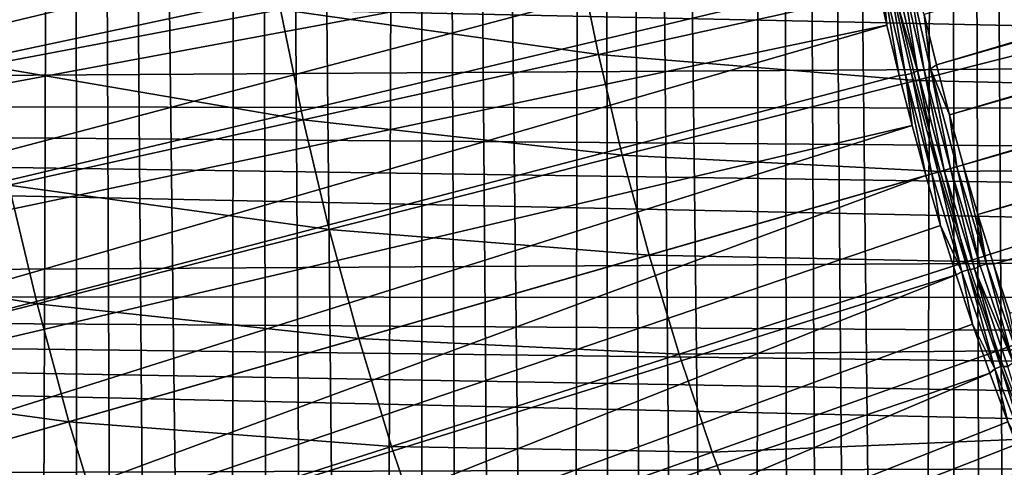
# Model space of a CAD drawing. Header units: millimetres. Extents: x -50 to 50, y -50 to 50.
# Tile 166 of 256: x -13.6 to -10.1, y -4 to -2.4. Entities that reach past the tile are written whole.
import ezdxf

# ---------------------------------------------------------------- set-up
doc = ezdxf.new("R2010")
doc.units = ezdxf.units.MM
doc.header["$LTSCALE"] = 65.185185
for name, color, linetype in [('1', 7, 'CONTINUOUS'), ('2', 7, 'CONTINUOUS'), ('36', 7, 'CONTINUOUS'), ('37', 7, 'CONTINUOUS'), ('87', 7, 'CONTINUOUS'), ('88', 7, 'CONTINUOUS'), ('89', 7, 'CONTINUOUS'), ('91', 7, 'CONTINUOUS'), ('92', 7, 'CONTINUOUS'), ('93', 7, 'CONTINUOUS'), ('94', 7, 'CONTINUOUS')]:
    doc.layers.add(name, color=color, linetype=linetype)

msp = doc.modelspace()

# ---------------------------------------------------------------- linework, layer by layer
at = {"layer": '1', "color": 7, "linetype": 'Continuous', "true_color": 0xf5f5f5}
for points in [[(-4.5117, -2.5654), (-29.1788, -2.0398), (-4.6101, -2.3839), (-4.5117, -2.5654)], [(-29.1234, -2.7183), (-29.1788, -2.0398), (-4.5117, -2.5654), (-29.1234, -2.7183)], [(-4.4061, -2.7427), (-29.1234, -2.7183), (-4.5117, -2.5654), (-4.4061, -2.7427)], [(-4.1743, -3.0841), (-29.1234, -2.7183), (-4.2936, -2.9157), (-4.1743, -3.0841)], [(-4.0483, -3.2477), (-29.1234, -2.7183), (-4.1743, -3.0841), (-4.0483, -3.2477)], [(-29.0523, -3.3952), (-29.1234, -2.7183), (-4.0483, -3.2477), (-29.0523, -3.3952)], [(-4.2936, -2.9157), (-29.1234, -2.7183), (-4.4061, -2.7427), (-4.2936, -2.9157)], [(-3.916, -3.406), (-29.0523, -3.3952), (-4.0483, -3.2477), (-3.916, -3.406)], [(-3.7775, -3.559), (-29.0523, -3.3952), (-3.916, -3.406), (-3.7775, -3.559)], [(-3.633, -3.7064), (-29.0523, -3.3952), (-3.7775, -3.559), (-3.633, -3.7064)], [(-3.4828, -3.8479), (-29.0523, -3.3952), (-3.633, -3.7064), (-3.4828, -3.8479)], [(-3.327, -3.9834), (-29.0523, -3.3952), (-3.4828, -3.8479), (-3.327, -3.9834)], [(-28.9654, -4.0703), (-29.0523, -3.3952), (-3.327, -3.9834), (-28.9654, -4.0703)], [(-3.1661, -4.1124), (-28.9654, -4.0703), (-3.327, -3.9834), (-3.1661, -4.1124)]]:
    msp.add_3dface(points, dxfattribs=at)
at = {"layer": '2', "color": 7, "linetype": 'Continuous', "true_color": 0xf5f5f5}
for points in [[(-9.6705, 27.6051, 4.3), (-10.3051, 27.3746, 4.3), (-9.6757, -20.743, 4.3), (-9.6705, 27.6051, 4.3)], [(-10.3051, 27.3746, 4.3), (-10.934, 27.1295, 4.3), (-10.4141, -20.0047, 4.3), (-10.3051, 27.3746, 4.3)], [(-10.278, -20.1139, 4.3), (-10.3051, 27.3746, 4.3), (-10.4141, -20.0047, 4.3), (-10.278, -20.1139, 4.3)], [(-10.1468, -20.229, 4.3), (-10.3051, 27.3746, 4.3), (-10.278, -20.1139, 4.3), (-10.1468, -20.229, 4.3)], [(-10.0207, -20.3497, 4.3), (-10.3051, 27.3746, 4.3), (-10.1468, -20.229, 4.3), (-10.0207, -20.3497, 4.3)], [(-9.9, -20.4757, 4.3), (-10.3051, 27.3746, 4.3), (-10.0207, -20.3497, 4.3), (-9.9, -20.4757, 4.3)], [(-9.7849, -20.607, 4.3), (-10.3051, 27.3746, 4.3), (-9.9, -20.4757, 4.3), (-9.7849, -20.607, 4.3)], [(-9.6757, -20.743, 4.3), (-10.3051, 27.3746, 4.3), (-9.7849, -20.607, 4.3), (-9.6757, -20.743, 4.3)], [(-10.934, 27.1295, 4.3), (-11.5573, 26.8699, 4.3), (-11.0021, -19.6301, 4.3), (-10.934, 27.1295, 4.3)], [(-10.8491, -19.714, 4.3), (-10.934, 27.1295, 4.3), (-11.0021, -19.6301, 4.3), (-10.8491, -19.714, 4.3)], [(-10.6999, -19.8045, 4.3), (-10.934, 27.1295, 4.3), (-10.8491, -19.714, 4.3), (-10.6999, -19.8045, 4.3)], [(-10.5548, -19.9015, 4.3), (-10.934, 27.1295, 4.3), (-10.6999, -19.8045, 4.3), (-10.5548, -19.9015, 4.3)], [(-10.4141, -20.0047, 4.3), (-10.934, 27.1295, 4.3), (-10.5548, -19.9015, 4.3), (-10.4141, -20.0047, 4.3)], [(-11.5573, 26.8699, 4.3), (-12.1742, 26.5961, 4.3), (-11.6463, -19.3632, 4.3), (-11.5573, 26.8699, 4.3)], [(-11.481, -19.4193, 4.3), (-11.5573, 26.8699, 4.3), (-11.6463, -19.3632, 4.3), (-11.481, -19.4193, 4.3)], [(-11.3184, -19.4826, 4.3), (-11.5573, 26.8699, 4.3), (-11.481, -19.4193, 4.3), (-11.3184, -19.4826, 4.3)], [(-11.1587, -19.5528, 4.3), (-11.5573, 26.8699, 4.3), (-11.3184, -19.4826, 4.3), (-11.1587, -19.5528, 4.3)], [(-11.0021, -19.6301, 4.3), (-11.5573, 26.8699, 4.3), (-11.1587, -19.5528, 4.3), (-11.0021, -19.6301, 4.3)], [(-12.1742, 26.5961, 4.3), (-12.7848, 26.308, 4.3), (-12.327, -19.2123, 4.3), (-12.1742, 26.5961, 4.3)], [(-12.1545, -19.2389, 4.3), (-12.1742, 26.5961, 4.3), (-12.327, -19.2123, 4.3), (-12.1545, -19.2389, 4.3)], [(-11.9834, -19.2729, 4.3), (-12.1742, 26.5961, 4.3), (-12.1545, -19.2389, 4.3), (-11.9834, -19.2729, 4.3)], [(-11.8138, -19.3144, 4.3), (-12.1742, 26.5961, 4.3), (-11.9834, -19.2729, 4.3), (-11.8138, -19.3144, 4.3)], [(-11.6463, -19.3632, 4.3), (-12.1742, 26.5961, 4.3), (-11.8138, -19.3144, 4.3), (-11.6463, -19.3632, 4.3)], [(-12.7848, 26.308, 4.3), (-13.3885, 26.006, 4.3), (-12.8491, -19.1781, 4.3), (-12.7848, 26.308, 4.3)], [(-12.6747, -19.1819, 4.3), (-12.7848, 26.308, 4.3), (-12.8491, -19.1781, 4.3), (-12.6747, -19.1819, 4.3)], [(-12.5005, -19.1933, 4.3), (-12.7848, 26.308, 4.3), (-12.6747, -19.1819, 4.3), (-12.5005, -19.1933, 4.3)], [(-12.327, -19.2123, 4.3), (-12.7848, 26.308, 4.3), (-12.5005, -19.1933, 4.3), (-12.327, -19.2123, 4.3)], [(-13.3885, 26.006, 4.3), (-13.9852, 25.69, 4.3), (-13.5437, -19.2389, 4.3), (-13.3885, 26.006, 4.3)], [(-13.3712, -19.2123, 4.3), (-13.3885, 26.006, 4.3), (-13.5437, -19.2389, 4.3), (-13.3712, -19.2123, 4.3)], [(-13.1978, -19.1933, 4.3), (-13.3885, 26.006, 4.3), (-13.3712, -19.2123, 4.3), (-13.1978, -19.1933, 4.3)], [(-13.0236, -19.1819, 4.3), (-13.3885, 26.006, 4.3), (-13.1978, -19.1933, 4.3), (-13.0236, -19.1819, 4.3)], [(-12.8491, -19.1781, 4.3), (-13.3885, 26.006, 4.3), (-13.0236, -19.1819, 4.3), (-12.8491, -19.1781, 4.3)], [(-13.5437, -19.2389, 4.3), (-13.9852, 25.69, 4.3), (-13.7148, -19.2729, 4.3), (-13.5437, -19.2389, 4.3)]]:
    msp.add_3dface(points, dxfattribs=at)
at = {"layer": '36', "color": 15, "linetype": 'Continuous', "true_color": 0xaf503c}
for points in [[(-13.701, -2.5873, -16.238), (-13.7743, -2.1642, -16.238), (-12.6581, -2.3901, -16.4302), (-13.701, -2.5873, -16.238)], [(-11.5394, -2.5489, -16.6071), (-12.6581, -2.3901, -16.4302), (-11.6125, -2.1924, -16.6071), (-11.5394, -2.5489, -16.6071)], [(-11.5394, -2.5489, -16.6071), (-11.6125, -2.1924, -16.6071), (-10.4981, -2.3186, -16.7687), (-11.5394, -2.5489, -16.6071)], [(-10.4216, -2.6407, -16.7687), (-11.5394, -2.5489, -16.6071), (-10.4981, -2.3186, -16.7687), (-10.4216, -2.6407, -16.7687)], [(-10.4216, -2.6407, -16.7687), (-10.4981, -2.3186, -16.7687), (-9.3857, -2.3779, -16.9151), (-10.4216, -2.6407, -16.7687)], [(-12.5784, -2.7787, -16.4302), (-13.701, -2.5873, -16.238), (-12.6581, -2.3901, -16.4302), (-12.5784, -2.7787, -16.4302)], [(-12.5784, -2.7787, -16.4302), (-12.6581, -2.3901, -16.4302), (-11.5394, -2.5489, -16.6071), (-12.5784, -2.7787, -16.4302)], [(-9.3079, -2.6657, -16.9151), (-10.4216, -2.6407, -16.7687), (-9.3857, -2.3779, -16.9151), (-9.3079, -2.6657, -16.9151)], [(-11.4554, -2.903, -16.6071), (-12.5784, -2.7787, -16.4302), (-11.5394, -2.5489, -16.6071), (-11.4554, -2.903, -16.6071)], [(-11.4554, -2.903, -16.6071), (-11.5394, -2.5489, -16.6071), (-10.4216, -2.6407, -16.7687), (-11.4554, -2.903, -16.6071)], [(-13.6148, -3.0079, -16.238), (-13.701, -2.5873, -16.238), (-12.5784, -2.7787, -16.4302), (-13.6148, -3.0079, -16.238)], [(-10.3353, -2.9603, -16.7687), (-11.4554, -2.903, -16.6071), (-10.4216, -2.6407, -16.7687), (-10.3353, -2.9603, -16.7687)], [(-10.3353, -2.9603, -16.7687), (-10.4216, -2.6407, -16.7687), (-9.3079, -2.6657, -16.9151), (-10.3353, -2.9603, -16.7687)], [(-12.4868, -3.1646, -16.4302), (-13.6148, -3.0079, -16.238), (-12.5784, -2.7787, -16.4302), (-12.4868, -3.1646, -16.4302)], [(-12.4868, -3.1646, -16.4302), (-12.5784, -2.7787, -16.4302), (-11.4554, -2.903, -16.6071), (-12.4868, -3.1646, -16.4302)], [(-11.3605, -3.2543, -16.6071), (-12.4868, -3.1646, -16.4302), (-11.4554, -2.903, -16.6071), (-11.3605, -3.2543, -16.6071)], [(-11.3605, -3.2543, -16.6071), (-11.4554, -2.903, -16.6071), (-10.3353, -2.9603, -16.7687), (-11.3605, -3.2543, -16.6071)], [(-13.5156, -3.4256, -16.238), (-14.6484, -3.2365, -16.0307), (-13.6148, -3.0079, -16.238), (-13.5156, -3.4256, -16.238)], [(-13.5156, -3.4256, -16.238), (-13.6148, -3.0079, -16.238), (-12.4868, -3.1646, -16.4302), (-13.5156, -3.4256, -16.238)], [(-12.3833, -3.5476, -16.4302), (-13.5156, -3.4256, -16.238), (-12.4868, -3.1646, -16.4302), (-12.3833, -3.5476, -16.4302)], [(-12.3833, -3.5476, -16.4302), (-12.4868, -3.1646, -16.4302), (-11.3605, -3.2543, -16.6071), (-12.3833, -3.5476, -16.4302)], [(-14.5417, -3.686, -16.0307), (-14.6484, -3.2365, -16.0307), (-13.5156, -3.4256, -16.238), (-14.5417, -3.686, -16.0307)], [(-13.4037, -3.8402, -16.238), (-14.5417, -3.686, -16.0307), (-13.5156, -3.4256, -16.238), (-13.4037, -3.8402, -16.238)], [(-13.4037, -3.8402, -16.238), (-13.5156, -3.4256, -16.238), (-12.3833, -3.5476, -16.4302), (-13.4037, -3.8402, -16.238)], [(-14.4212, -4.1319, -16.0307), (-14.5417, -3.686, -16.0307), (-13.4037, -3.8402, -16.238), (-14.4212, -4.1319, -16.0307)]]:
    msp.add_3dface(points, dxfattribs=at)
at = {"layer": '37', "color": 15, "linetype": 'Continuous', "true_color": 0xaf503c}
for points in [[(-10.3353, -2.9603, -16.7687), (-9.3079, -2.6657, -16.9151), (-9.2214, -2.951, -16.9151), (-10.3353, -2.9603, -16.7687)], [(-11.3605, -3.2543, -16.6071), (-10.3353, -2.9603, -16.7687), (-10.2391, -3.2771, -16.7687), (-11.3605, -3.2543, -16.6071)], [(-10.2391, -3.2771, -16.7687), (-10.3353, -2.9603, -16.7687), (-9.2214, -2.951, -16.9151), (-10.2391, -3.2771, -16.7687)], [(-9.126, -3.2335, -16.9151), (-10.2391, -3.2771, -16.7687), (-9.2214, -2.951, -16.9151), (-9.126, -3.2335, -16.9151)], [(-12.3833, -3.5476, -16.4302), (-11.3605, -3.2543, -16.6071), (-11.2548, -3.6025, -16.6071), (-12.3833, -3.5476, -16.4302)], [(-11.2548, -3.6025, -16.6071), (-11.3605, -3.2543, -16.6071), (-10.2391, -3.2771, -16.7687), (-11.2548, -3.6025, -16.6071)], [(-10.1333, -3.5908, -16.7687), (-10.2391, -3.2771, -16.7687), (-9.126, -3.2335, -16.9151), (-10.1333, -3.5908, -16.7687)], [(-9.0221, -3.5129, -16.9151), (-10.1333, -3.5908, -16.7687), (-9.126, -3.2335, -16.9151), (-9.0221, -3.5129, -16.9151)], [(-10.1333, -3.5908, -16.7687), (-11.2548, -3.6025, -16.6071), (-10.2391, -3.2771, -16.7687), (-10.1333, -3.5908, -16.7687)], [(-10.0178, -3.901, -16.7687), (-10.1333, -3.5908, -16.7687), (-9.0221, -3.5129, -16.9151), (-10.0178, -3.901, -16.7687)], [(-13.4037, -3.8402, -16.238), (-12.3833, -3.5476, -16.4302), (-12.2681, -3.9272, -16.4302), (-13.4037, -3.8402, -16.238)], [(-12.2681, -3.9272, -16.4302), (-12.3833, -3.5476, -16.4302), (-11.2548, -3.6025, -16.6071), (-12.2681, -3.9272, -16.4302)], [(-11.1384, -3.9473, -16.6071), (-12.2681, -3.9272, -16.4302), (-11.2548, -3.6025, -16.6071), (-11.1384, -3.9473, -16.6071)], [(-11.1384, -3.9473, -16.6071), (-11.2548, -3.6025, -16.6071), (-10.1333, -3.5908, -16.7687), (-11.1384, -3.9473, -16.6071)], [(-10.0178, -3.901, -16.7687), (-11.1384, -3.9473, -16.6071), (-10.1333, -3.5908, -16.7687), (-10.0178, -3.901, -16.7687)], [(-14.4212, -4.1319, -16.0307), (-13.4037, -3.8402, -16.238), (-13.279, -4.251, -16.238), (-14.4212, -4.1319, -16.0307)], [(-13.279, -4.251, -16.238), (-13.4037, -3.8402, -16.238), (-12.2681, -3.9272, -16.4302), (-13.279, -4.251, -16.238)], [(-11.0115, -4.2884, -16.6071), (-11.1384, -3.9473, -16.6071), (-10.0178, -3.901, -16.7687), (-11.0115, -4.2884, -16.6071)], [(-9.8928, -4.2076, -16.7687), (-11.0115, -4.2884, -16.6071), (-10.0178, -3.901, -16.7687), (-9.8928, -4.2076, -16.7687)], [(-12.1413, -4.303, -16.4302), (-13.279, -4.251, -16.238), (-12.2681, -3.9272, -16.4302), (-12.1413, -4.303, -16.4302)], [(-12.1413, -4.303, -16.4302), (-12.2681, -3.9272, -16.4302), (-11.1384, -3.9473, -16.6071), (-12.1413, -4.303, -16.4302)], [(-11.0115, -4.2884, -16.6071), (-12.1413, -4.303, -16.4302), (-11.1384, -3.9473, -16.6071), (-11.0115, -4.2884, -16.6071)]]:
    msp.add_3dface(points, dxfattribs=at)
at = {"layer": '87', "color": 250, "linetype": 'Continuous', "true_color": 0x1c1c1c}
for points in [[(-17.6936, -2.8652, -9.3843), (-10.6924, -1.5489, -11.9759), (-17.7708, -2.3397, -9.3843), (-17.6936, -2.8652, -9.3843)], [(-10.6646, -1.7293, -11.9759), (-10.6924, -1.5489, -11.9759), (-17.6936, -2.8652, -9.3843), (-10.6646, -1.7293, -11.9759)], [(-17.6009, -3.3882, -9.3843), (-10.6646, -1.7293, -11.9759), (-17.6936, -2.8652, -9.3843), (-17.6009, -3.3882, -9.3843)], [(-10.6339, -1.9091, -11.9759), (-10.6646, -1.7293, -11.9759), (-17.6009, -3.3882, -9.3843), (-10.6339, -1.9091, -11.9759)], [(-10.6001, -2.0884, -11.9759), (-10.6339, -1.9091, -11.9759), (-17.6009, -3.3882, -9.3843), (-10.6001, -2.0884, -11.9759)], [(-17.4927, -3.9082, -9.3843), (-10.6001, -2.0884, -11.9759), (-17.6009, -3.3882, -9.3843), (-17.4927, -3.9082, -9.3843)], [(-10.5632, -2.2671, -11.9759), (-10.6001, -2.0884, -11.9759), (-17.4927, -3.9082, -9.3843), (-10.5632, -2.2671, -11.9759)], [(-10.5234, -2.4451, -11.9759), (-10.5632, -2.2671, -11.9759), (-17.4927, -3.9082, -9.3843), (-10.5234, -2.4451, -11.9759)], [(-17.3691, -4.4247, -9.3843), (-10.5234, -2.4451, -11.9759), (-17.4927, -3.9082, -9.3843), (-17.3691, -4.4247, -9.3843)], [(-10.4806, -2.6224, -11.9759), (-10.5234, -2.4451, -11.9759), (-17.3691, -4.4247, -9.3843), (-10.4806, -2.6224, -11.9759)], [(-10.4347, -2.799, -11.9759), (-10.4806, -2.6224, -11.9759), (-17.3691, -4.4247, -9.3843), (-10.4347, -2.799, -11.9759)], [(-17.2303, -4.9374, -9.3843), (-10.4347, -2.799, -11.9759), (-17.3691, -4.4247, -9.3843), (-17.2303, -4.9374, -9.3843)], [(-10.3859, -2.9748, -11.9759), (-10.4347, -2.799, -11.9759), (-17.2303, -4.9374, -9.3843), (-10.3859, -2.9748, -11.9759)]]:
    msp.add_3dface(points, dxfattribs=at)
at = {"layer": '88', "color": 250, "linetype": 'Continuous', "true_color": 0x1c1c1c}
for points in [[(-10.3859, -2.9748, -11.9759), (-17.2303, -4.9374, -9.3843), (-17.0763, -5.4458, -9.3843), (-10.3859, -2.9748, -11.9759)], [(-10.3342, -3.1498, -11.9759), (-10.3859, -2.9748, -11.9759), (-17.0763, -5.4458, -9.3843), (-10.3342, -3.1498, -11.9759)], [(-10.2794, -3.3238, -11.9759), (-10.3342, -3.1498, -11.9759), (-17.0763, -5.4458, -9.3843), (-10.2794, -3.3238, -11.9759)], [(-16.9074, -5.9493, -9.3843), (-10.2794, -3.3238, -11.9759), (-17.0763, -5.4458, -9.3843), (-16.9074, -5.9493, -9.3843)], [(-10.2218, -3.4969, -11.9759), (-10.2794, -3.3238, -11.9759), (-16.9074, -5.9493, -9.3843), (-10.2218, -3.4969, -11.9759)], [(-10.1612, -3.669, -11.9759), (-10.2218, -3.4969, -11.9759), (-16.9074, -5.9493, -9.3843), (-10.1612, -3.669, -11.9759)], [(-16.7236, -6.4477, -9.3843), (-10.1612, -3.669, -11.9759), (-16.9074, -5.9493, -9.3843), (-16.7236, -6.4477, -9.3843)], [(-10.0978, -3.8401, -11.9759), (-10.1612, -3.669, -11.9759), (-16.7236, -6.4477, -9.3843), (-10.0978, -3.8401, -11.9759)], [(-10.0314, -4.01, -11.9759), (-10.0978, -3.8401, -11.9759), (-16.7236, -6.4477, -9.3843), (-10.0314, -4.01, -11.9759)]]:
    msp.add_3dface(points, dxfattribs=at)
at = {"layer": '89', "color": 250, "linetype": 'Continuous', "true_color": 0x1c1c1c}
for points in [[(-10.3916, -2.4077, -12), (-10.3489, -2.5849, -12), (10.0853, 3.4633, -12), (-10.3916, -2.4077, -12)], [(10.0853, 3.4633, -12), (-10.3489, -2.5849, -12), (10.1429, 3.2907, -12), (10.0853, 3.4633, -12)], [(-10.3489, -2.5849, -12), (-10.3032, -2.7613, -12), (10.1429, 3.2907, -12), (-10.3489, -2.5849, -12)], [(10.1429, 3.2907, -12), (-10.3032, -2.7613, -12), (10.1975, 3.1169, -12), (10.1429, 3.2907, -12)], [(-10.3032, -2.7613, -12), (-10.2544, -2.9371, -12), (10.1975, 3.1169, -12), (-10.3032, -2.7613, -12)], [(10.1975, 3.1169, -12), (-10.2544, -2.9371, -12), (10.2493, 2.9422, -12), (10.1975, 3.1169, -12)], [(10.2493, 2.9422, -12), (-10.2544, -2.9371, -12), (-10.2027, -3.1119, -12), (10.2493, 2.9422, -12)], [(10.298, 2.7664, -12), (10.2493, 2.9422, -12), (-10.2027, -3.1119, -12), (10.298, 2.7664, -12)], [(-10.148, -3.2856, -12), (10.298, 2.7664, -12), (-10.2027, -3.1119, -12), (-10.148, -3.2856, -12)], [(10.3438, 2.5899, -12), (10.298, 2.7664, -12), (-10.148, -3.2856, -12), (10.3438, 2.5899, -12)], [(-10.0904, -3.4582, -12), (10.3438, 2.5899, -12), (-10.148, -3.2856, -12), (-10.0904, -3.4582, -12)]]:
    msp.add_3dface(points, dxfattribs=at)
at = {"layer": '91', "color": 250, "linetype": 'Continuous', "true_color": 0x1c1c1c}
for points in [[(-10.4974, -2.2529, -11.9939), (-10.518, -2.2653, -11.9892), (-10.4152, -2.6061, -11.9939), (-10.4974, -2.2529, -11.9939)], [(-10.5632, -2.2671, -11.9759), (-10.5234, -2.4451, -11.9759), (-10.54, -2.27, -11.9832), (-10.5632, -2.2671, -11.9759)], [(-10.54, -2.27, -11.9832), (-10.4582, -2.6208, -11.9832), (-10.518, -2.2653, -11.9892), (-10.54, -2.27, -11.9832)], [(-10.54, -2.27, -11.9832), (-10.4806, -2.6224, -11.9759), (-10.4582, -2.6208, -11.9832), (-10.54, -2.27, -11.9832)], [(-10.5234, -2.4451, -11.9759), (-10.4806, -2.6224, -11.9759), (-10.54, -2.27, -11.9832), (-10.5234, -2.4451, -11.9759)], [(-10.518, -2.2653, -11.9892), (-10.4582, -2.6208, -11.9832), (-10.4364, -2.6154, -11.9892), (-10.518, -2.2653, -11.9892)], [(-10.518, -2.2653, -11.9892), (-10.4364, -2.6154, -11.9892), (-10.4152, -2.6061, -11.9939), (-10.518, -2.2653, -11.9892)], [(-10.4806, -2.6224, -11.9759), (-10.4347, -2.799, -11.9759), (-10.4582, -2.6208, -11.9832), (-10.4806, -2.6224, -11.9759)], [(-10.4582, -2.6208, -11.9832), (-10.3647, -2.9687, -11.9832), (-10.4364, -2.6154, -11.9892), (-10.4582, -2.6208, -11.9832)], [(-10.4582, -2.6208, -11.9832), (-10.3859, -2.9748, -11.9759), (-10.3647, -2.9687, -11.9832), (-10.4582, -2.6208, -11.9832)], [(-10.4347, -2.799, -11.9759), (-10.3859, -2.9748, -11.9759), (-10.4582, -2.6208, -11.9832), (-10.4347, -2.799, -11.9759)], [(-10.4364, -2.6154, -11.9892), (-10.3431, -2.9625, -11.9892), (-10.4152, -2.6061, -11.9939), (-10.4364, -2.6154, -11.9892)], [(-10.4364, -2.6154, -11.9892), (-10.3647, -2.9687, -11.9832), (-10.3431, -2.9625, -11.9892), (-10.4364, -2.6154, -11.9892)], [(-10.4152, -2.6061, -11.9939), (-10.3431, -2.9625, -11.9892), (-10.3212, -2.9563, -11.9939), (-10.4152, -2.6061, -11.9939)]]:
    msp.add_3dface(points, dxfattribs=at)
at = {"layer": '92', "color": 250, "linetype": 'Continuous', "true_color": 0x1c1c1c}
for points in [[(-10.4974, -2.2529, -11.9939), (-10.4152, -2.6061, -11.9939), (-10.4733, -2.2556, -11.9973), (-10.4974, -2.2529, -11.9939)], [(-10.4506, -2.2507, -11.9993), (-10.4733, -2.2556, -11.9973), (-10.392, -2.6042, -11.9973), (-10.4506, -2.2507, -11.9993)], [(-10.3695, -2.5986, -11.9993), (-10.4506, -2.2507, -11.9993), (-10.392, -2.6042, -11.9973), (-10.3695, -2.5986, -11.9993)], [(-10.3695, -2.5986, -11.9993), (-10.3916, -2.4077, -12), (-10.4506, -2.2507, -11.9993), (-10.3695, -2.5986, -11.9993)], [(-10.4733, -2.2556, -11.9973), (-10.4152, -2.6061, -11.9939), (-10.392, -2.6042, -11.9973), (-10.4733, -2.2556, -11.9973)], [(-10.3489, -2.5849, -12), (-10.3916, -2.4077, -12), (-10.3695, -2.5986, -11.9993), (-10.3489, -2.5849, -12)], [(-10.3695, -2.5986, -11.9993), (-10.392, -2.6042, -11.9973), (-10.2991, -2.9499, -11.9973), (-10.3695, -2.5986, -11.9993)], [(-10.3032, -2.7613, -12), (-10.3489, -2.5849, -12), (-10.3695, -2.5986, -11.9993), (-10.3032, -2.7613, -12)], [(-10.2767, -2.9435, -11.9993), (-10.3695, -2.5986, -11.9993), (-10.2991, -2.9499, -11.9973), (-10.2767, -2.9435, -11.9993)], [(-10.2767, -2.9435, -11.9993), (-10.3032, -2.7613, -12), (-10.3695, -2.5986, -11.9993), (-10.2767, -2.9435, -11.9993)], [(-10.4152, -2.6061, -11.9939), (-10.3212, -2.9563, -11.9939), (-10.392, -2.6042, -11.9973), (-10.4152, -2.6061, -11.9939)], [(-10.392, -2.6042, -11.9973), (-10.3212, -2.9563, -11.9939), (-10.2991, -2.9499, -11.9973), (-10.392, -2.6042, -11.9973)], [(-10.2544, -2.9371, -12), (-10.3032, -2.7613, -12), (-10.2767, -2.9435, -11.9993), (-10.2544, -2.9371, -12)]]:
    msp.add_3dface(points, dxfattribs=at)
at = {"layer": '93', "color": 250, "linetype": 'Continuous', "true_color": 0x1c1c1c}
for points in [[(-10.3859, -2.9748, -11.9759), (-10.3342, -3.1498, -11.9759), (-10.3647, -2.9687, -11.9832), (-10.3859, -2.9748, -11.9759)], [(-10.3431, -2.9625, -11.9892), (-10.3647, -2.9687, -11.9832), (-10.2596, -3.3133, -11.9832), (-10.3431, -2.9625, -11.9892)], [(-10.3647, -2.9687, -11.9832), (-10.3342, -3.1498, -11.9759), (-10.2596, -3.3133, -11.9832), (-10.3647, -2.9687, -11.9832)], [(-10.3212, -2.9563, -11.9939), (-10.3431, -2.9625, -11.9892), (-10.2382, -3.3064, -11.9892), (-10.3212, -2.9563, -11.9939)], [(-10.3431, -2.9625, -11.9892), (-10.2596, -3.3133, -11.9832), (-10.2382, -3.3064, -11.9892), (-10.3431, -2.9625, -11.9892)], [(-10.3212, -2.9563, -11.9939), (-10.2382, -3.3064, -11.9892), (-10.2154, -3.3031, -11.9939), (-10.3212, -2.9563, -11.9939)], [(-10.3342, -3.1498, -11.9759), (-10.2794, -3.3238, -11.9759), (-10.2596, -3.3133, -11.9832), (-10.3342, -3.1498, -11.9759)], [(-10.2794, -3.3238, -11.9759), (-10.2218, -3.4969, -11.9759), (-10.2596, -3.3133, -11.9832), (-10.2794, -3.3238, -11.9759)], [(-10.2596, -3.3133, -11.9832), (-10.1431, -3.6542, -11.9832), (-10.2382, -3.3064, -11.9892), (-10.2596, -3.3133, -11.9832)], [(-10.2596, -3.3133, -11.9832), (-10.2218, -3.4969, -11.9759), (-10.1431, -3.6542, -11.9832), (-10.2596, -3.3133, -11.9832)], [(-10.2382, -3.3064, -11.9892), (-10.1219, -3.6466, -11.9892), (-10.2154, -3.3031, -11.9939), (-10.2382, -3.3064, -11.9892)], [(-10.2382, -3.3064, -11.9892), (-10.1431, -3.6542, -11.9832), (-10.1219, -3.6466, -11.9892), (-10.2382, -3.3064, -11.9892)], [(-10.2154, -3.3031, -11.9939), (-10.1219, -3.6466, -11.9892), (-10.0979, -3.6461, -11.9939), (-10.2154, -3.3031, -11.9939)], [(-10.2218, -3.4969, -11.9759), (-10.1612, -3.669, -11.9759), (-10.1431, -3.6542, -11.9832), (-10.2218, -3.4969, -11.9759)], [(-10.1612, -3.669, -11.9759), (-10.0978, -3.8401, -11.9759), (-10.1431, -3.6542, -11.9832), (-10.1612, -3.669, -11.9759)], [(-10.1431, -3.6542, -11.9832), (-10.0152, -3.991, -11.9832), (-10.1219, -3.6466, -11.9892), (-10.1431, -3.6542, -11.9832)], [(-10.1431, -3.6542, -11.9832), (-10.0978, -3.8401, -11.9759), (-10.0152, -3.991, -11.9832), (-10.1431, -3.6542, -11.9832)], [(-10.1219, -3.6466, -11.9892), (-9.9943, -3.9827, -11.9892), (-10.0979, -3.6461, -11.9939), (-10.1219, -3.6466, -11.9892)], [(-10.1219, -3.6466, -11.9892), (-10.0152, -3.991, -11.9832), (-9.9943, -3.9827, -11.9892), (-10.1219, -3.6466, -11.9892)]]:
    msp.add_3dface(points, dxfattribs=at)
at = {"layer": '94', "color": 250, "linetype": 'Continuous', "true_color": 0x1c1c1c}
for points in [[(-10.2767, -2.9435, -11.9993), (-10.2991, -2.9499, -11.9973), (-10.1946, -3.2923, -11.9973), (-10.2767, -2.9435, -11.9993)], [(-10.2544, -2.9371, -12), (-10.2767, -2.9435, -11.9993), (-10.1726, -3.2852, -11.9993), (-10.2544, -2.9371, -12)], [(-10.1726, -3.2852, -11.9993), (-10.2767, -2.9435, -11.9993), (-10.1946, -3.2923, -11.9973), (-10.1726, -3.2852, -11.9993)], [(-10.2027, -3.1119, -12), (-10.2544, -2.9371, -12), (-10.1726, -3.2852, -11.9993), (-10.2027, -3.1119, -12)], [(-10.2991, -2.9499, -11.9973), (-10.3212, -2.9563, -11.9939), (-10.2154, -3.3031, -11.9939), (-10.2991, -2.9499, -11.9973)], [(-10.2991, -2.9499, -11.9973), (-10.2154, -3.3031, -11.9939), (-10.1946, -3.2923, -11.9973), (-10.2991, -2.9499, -11.9973)], [(-10.148, -3.2856, -12), (-10.2027, -3.1119, -12), (-10.1726, -3.2852, -11.9993), (-10.148, -3.2856, -12)], [(-10.1946, -3.2923, -11.9973), (-10.2154, -3.3031, -11.9939), (-10.0789, -3.6311, -11.9973), (-10.1946, -3.2923, -11.9973)], [(-10.1726, -3.2852, -11.9993), (-10.1946, -3.2923, -11.9973), (-10.0789, -3.6311, -11.9973), (-10.1726, -3.2852, -11.9993)], [(-10.057, -3.6232, -11.9993), (-10.148, -3.2856, -12), (-10.1726, -3.2852, -11.9993), (-10.057, -3.6232, -11.9993)], [(-10.057, -3.6232, -11.9993), (-10.1726, -3.2852, -11.9993), (-10.0789, -3.6311, -11.9973), (-10.057, -3.6232, -11.9993)], [(-10.0904, -3.4582, -12), (-10.148, -3.2856, -12), (-10.057, -3.6232, -11.9993), (-10.0904, -3.4582, -12)], [(-10.2154, -3.3031, -11.9939), (-10.0979, -3.6461, -11.9939), (-10.0789, -3.6311, -11.9973), (-10.2154, -3.3031, -11.9939)]]:
    msp.add_3dface(points, dxfattribs=at)

doc.saveas('drawing.dxf')
